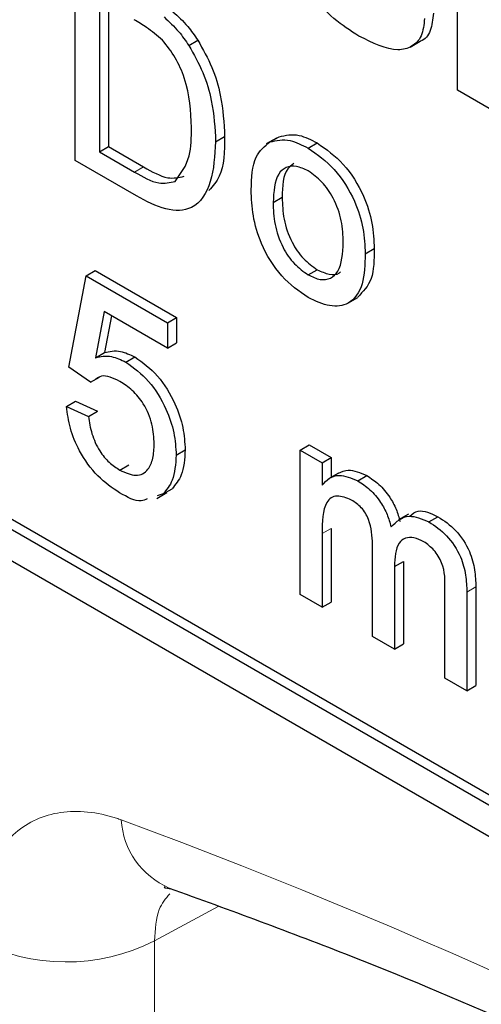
# Paper-space layout 'Blatt2' of a CAD drawing. Header units: millimetres. Extents: x 5 to 418, y 2 to 292.
# Tile 16 of 88: x 140.331 to 141.056, y 150.24 to 151.785. Entities that reach past the tile are written whole.
import ezdxf

# ---------------------------------------------------------------- set-up
doc = ezdxf.new("R2010")
doc.units = ezdxf.units.MM

psp = doc.layouts.new('Blatt2')

# ---------------------------------------------------------------- linework, layer by layer
at = {"color": 7, "linetype": 'Continuous', "lineweight": 25}
for p, q in [((138.3369, 152.08), (145.4079, 147.998)), ((141.0188, 151.6749), (141.0188, 152.0342)), ((140.4185, 151.5642), (140.4185, 151.8745)), ((140.4564, 151.8168), (140.4564, 151.5781)), ((140.4705, 151.8087), (140.4705, 151.5863)), ((140.5969, 151.7448), (140.6111, 151.753)), ((140.9444, 151.7423), (140.9603, 151.7515)), ((141.0786, 151.6404), (141.0188, 151.6749)), ((140.639, 151.5938), (140.6531, 151.6019)), ((140.7344, 151.5994), (140.7185, 151.5903)), ((140.7243, 151.5935), (140.7385, 151.6016)), ((140.7844, 151.5837), (140.7986, 151.5918)), ((140.4564, 151.5781), (140.4705, 151.5863)), ((140.4564, 151.5781), (140.5118, 151.5462)), ((140.4705, 151.5863), (140.5259, 151.5543)), ((140.5147, 151.5087), (140.4185, 151.5642)), ((140.7292, 151.4983), (140.7434, 151.5065)), ((140.8739, 151.4179), (140.8881, 151.426)), ((140.4357, 151.3832), (140.4499, 151.3914)), ((140.4499, 151.3914), (140.5773, 151.3178)), ((140.7844, 151.3848), (140.7986, 151.3929)), ((140.4082, 151.24), (140.4357, 151.3832)), ((140.4357, 151.3832), (140.5632, 151.3096)), ((140.8466, 151.3403), (140.8625, 151.3494)), ((140.4639, 151.3272), (140.4502, 151.2547)), ((140.5632, 151.2699), (140.4639, 151.3272)), ((140.4752, 151.3206), (140.4643, 151.2629)), ((140.5632, 151.3096), (140.5773, 151.3178)), ((140.5773, 151.3178), (140.5773, 151.278)), ((140.5632, 151.3096), (140.5632, 151.2699)), ((140.5632, 151.2699), (140.5773, 151.278)), ((140.4502, 151.2547), (140.4643, 151.2629)), ((140.4981, 151.2477), (140.5122, 151.2559)), ((140.4426, 151.2161), (140.4082, 151.24)), ((140.4426, 151.2161), (140.4568, 151.2243)), ((140.4047, 151.1783), (140.4189, 151.1865)), ((140.4047, 151.1783), (140.4392, 151.1624)), ((140.4189, 151.1865), (140.4533, 151.1706)), ((140.4392, 151.1624), (140.4533, 151.1706)), ((140.7717, 151.1097), (140.7858, 151.1179)), ((140.7858, 151.1179), (140.8203, 151.098)), ((140.577, 151.1018), (140.5911, 151.1099)), ((140.7717, 150.883), (140.7717, 151.1097)), ((140.7717, 151.1097), (140.8061, 151.0898)), ((140.8061, 151.0898), (140.8203, 151.098)), ((140.8203, 151.098), (140.8203, 151.0669)), ((140.1471, 151.084), (145.4079, 148.047)), ((140.1612, 151.0922), (145.4221, 148.0551)), ((140.4884, 151.0783), (140.5026, 151.0865)), ((140.8061, 151.0898), (140.8061, 151.0545)), ((140.832, 151.0737), (140.8161, 151.0645)), ((140.8622, 151.0614), (140.8764, 151.0696)), ((140.5466, 151.0339), (140.5625, 151.0431)), ((140.5564, 151.0409), (140.5469, 151.0379)), ((140.5564, 151.0409), (140.5705, 151.0491)), ((140.9421, 151.0093), (140.9261, 151.0001)), ((140.974, 150.9969), (140.9881, 151.0051)), ((140.8061, 150.9786), (140.8061, 150.8631)), ((140.8203, 150.9867), (140.8203, 150.8712)), ((140.8854, 150.8173), (140.8854, 150.962)), ((140.9198, 150.9268), (140.934, 150.935)), ((140.9198, 150.9268), (140.9198, 150.7974)), ((140.934, 150.935), (140.934, 150.8056)), ((140.8061, 150.8631), (140.7717, 150.883)), ((140.999, 150.7517), (140.999, 150.8919)), ((141.0335, 150.8867), (141.0335, 150.7318)), ((141.0476, 150.8949), (141.0476, 150.74)), ((140.8061, 150.8631), (140.8203, 150.8712)), ((140.9198, 150.7974), (140.8854, 150.8173)), ((140.9198, 150.7974), (140.934, 150.8056)), ((141.0335, 150.7318), (140.999, 150.7517)), ((141.0335, 150.7318), (141.0476, 150.74))]:
    psp.add_line(p, q, dxfattribs=at)
at = {"color": 7, "linetype": 'Continuous', "lineweight": 18}
for p, q in [((140.5118, 151.5462), (140.5259, 151.5543)), ((140.8061, 150.9786), (140.8203, 150.9867)), ((141.0335, 150.8867), (141.0476, 150.8949)), ((140.6431, 150.3933), (140.543, 150.3392)), ((140.543, 150.3392), (140.543, 147.7712))]:
    psp.add_line(p, q, dxfattribs=at)
for centre, radius, start, end in [((137.1718, 141.5565), 9.567, 50.30384, 69.70154), ((140.6155, 150.537), 0.125, 183.5375, 246.7046), ((140.4042, 150.6143), 0.3082, 242.6565, 296.7662)]:
    psp.add_arc(centre, radius, start, end, dxfattribs=at)
at = {"color": 7, "linetype": 'Continuous', "lineweight": 25}
for points, knots in [([(140.864, 151.7597), (140.8508, 151.7681), (140.8243, 151.7848), (140.7899, 151.8223), (140.7657, 151.8651), (140.759, 151.8918), (140.7555, 151.9052)], [0, 0, 0, 0, 0.280651, 0.560003, 0.779956, 1, 1, 1, 1]), ([(140.572, 151.7977), (140.58, 151.7905), (140.5942, 151.7776), (140.6059, 151.7605), (140.6111, 151.753)], [0, 0, 0, 0, 0.559847, 1, 1, 1, 1]), ([(140.9811, 151.7954), (140.98, 151.7859), (140.9778, 151.7669), (140.9678, 151.7536), (140.9604, 151.7517), (140.9602, 151.7517)], [0, 0, 0, 0, 0.493022, 0.986586, 1, 1, 1, 1]), ([(140.5553, 151.7533), (140.5471, 151.7604), (140.5325, 151.7729), (140.5175, 151.7816), (140.5109, 151.7854)], [0, 0, 0, 0, 0.559255, 1, 1, 1, 1]), ([(140.5579, 151.7896), (140.5658, 151.7823), (140.58, 151.7694), (140.5918, 151.7523), (140.5969, 151.7448)], [0, 0, 0, 0, 0.559847, 1, 1, 1, 1]), ([(140.967, 151.7872), (140.966, 151.7775), (140.9639, 151.758), (140.9476, 151.742), (140.9159, 151.7335), (140.8854, 151.7489), (140.864, 151.7597)], [0, 0, 0, 0, 0.186725, 0.373655, 0.5608, 1, 1, 1, 1]), ([(140.6011, 151.6163), (140.5999, 151.6416), (140.5982, 151.6769), (140.5767, 151.7264), (140.5624, 151.7444), (140.5553, 151.7533)], [0, 0, 0, 0, 0.55915, 0.78004, 1, 1, 1, 1]), ([(140.6111, 151.753), (140.619, 151.739), (140.6348, 151.7109), (140.6501, 151.6578), (140.652, 151.6231), (140.6531, 151.6019)], [0, 0, 0, 0, 0.279769, 0.559929, 1, 1, 1, 1]), ([(140.5969, 151.7448), (140.6048, 151.7308), (140.6206, 151.7028), (140.636, 151.6496), (140.6378, 151.615), (140.639, 151.5938)], [0, 0, 0, 0, 0.279769, 0.559929, 1, 1, 1, 1]), ([(140.5752, 151.5315), (140.5842, 151.5435), (140.6003, 151.565), (140.6009, 151.6006), (140.6011, 151.6163)], [0, 0, 0, 0, 0.557452, 1, 1, 1, 1]), ([(140.639, 151.5938), (140.6376, 151.5719), (140.6349, 151.5283), (140.6076, 151.4857), (140.5611, 151.4841), (140.5302, 151.5004), (140.5147, 151.5087)], [0, 0, 0, 0, 0.28084, 0.559952, 0.779068, 1, 1, 1, 1]), ([(140.6531, 151.6019), (140.6527, 151.5788), (140.652, 151.5432), (140.6346, 151.524), (140.6285, 151.5173)], [0, 0, 0, 0, 0.648204, 1, 1, 1, 1]), ([(140.6948, 151.5181), (140.6955, 151.5371), (140.6969, 151.5711), (140.716, 151.5866), (140.7243, 151.5935)], [0, 0, 0, 0, 0.560963, 1, 1, 1, 1]), ([(140.7243, 151.5935), (140.7345, 151.5957), (140.7527, 151.5998), (140.7747, 151.5886), (140.7844, 151.5837)], [0, 0, 0, 0, 0.559033, 1, 1, 1, 1]), ([(140.7385, 151.6016), (140.7487, 151.6039), (140.7669, 151.608), (140.7889, 151.5968), (140.7986, 151.5918)], [0, 0, 0, 0, 0.559033, 1, 1, 1, 1]), ([(140.7986, 151.5918), (140.8127, 151.5819), (140.8409, 151.562), (140.8716, 151.5125), (140.8863, 151.4653), (140.8875, 151.4391), (140.8881, 151.426)], [0, 0, 0, 0, 0.279556, 0.5586, 0.778991, 1, 1, 1, 1]), ([(140.7844, 151.5837), (140.7986, 151.5737), (140.8268, 151.5539), (140.8575, 151.5043), (140.8722, 151.4571), (140.8733, 151.431), (140.8739, 151.4179)], [0, 0, 0, 0, 0.279556, 0.5586, 0.778991, 1, 1, 1, 1]), ([(140.5118, 151.5462), (140.5248, 151.5386), (140.548, 151.5253), (140.567, 151.5296), (140.5752, 151.5315)], [0, 0, 0, 0, 0.561861, 1, 1, 1, 1]), ([(140.5259, 151.5543), (140.539, 151.5468), (140.5622, 151.5334), (140.5811, 151.5377), (140.5894, 151.5396)], [0, 0, 0, 0, 0.561861, 1, 1, 1, 1]), ([(140.7844, 151.5479), (140.7781, 151.5509), (140.7655, 151.5569), (140.7491, 151.5546), (140.7316, 151.5395), (140.7302, 151.5153), (140.7292, 151.4983)], [0, 0, 0, 0, 0.187137, 0.374025, 0.561097, 1, 1, 1, 1]), ([(140.7616, 151.5594), (140.7582, 151.557), (140.7449, 151.5474), (140.744, 151.524), (140.7434, 151.5065)], [0, 0, 0, 0, 0.254643, 1, 1, 1, 1]), ([(140.8395, 151.4359), (140.839, 151.4469), (140.8382, 151.4689), (140.8261, 151.5034), (140.8065, 151.5324), (140.7918, 151.5427), (140.7844, 151.5479)], [0, 0, 0, 0, 0.281064, 0.560316, 0.780174, 1, 1, 1, 1]), ([(140.7844, 151.349), (140.77, 151.3591), (140.7413, 151.3792), (140.71, 151.4302), (140.6964, 151.4781), (140.6953, 151.5048), (140.6948, 151.5181)], [0, 0, 0, 0, 0.279616, 0.558371, 0.778858, 1, 1, 1, 1]), ([(140.7434, 151.5065), (140.7438, 151.4953), (140.7446, 151.473), (140.7562, 151.438), (140.7762, 151.4086), (140.7911, 151.3982), (140.7986, 151.3929)], [0, 0, 0, 0, 0.2811293, 0.560384, 0.7801589, 1, 1, 1, 1]), ([(140.7292, 151.4983), (140.7296, 151.4871), (140.7305, 151.4649), (140.742, 151.4298), (140.7621, 151.4005), (140.777, 151.39), (140.7844, 151.3848)], [0, 0, 0, 0, 0.2811293, 0.560384, 0.7801589, 1, 1, 1, 1]), ([(140.7844, 151.3848), (140.7908, 151.3817), (140.8036, 151.3757), (140.82, 151.3785), (140.8373, 151.3942), (140.8386, 151.4187), (140.8395, 151.4359)], [0, 0, 0, 0, 0.187044, 0.373945, 0.560983, 1, 1, 1, 1]), ([(140.8881, 151.426), (140.8878, 151.4089), (140.8874, 151.3756), (140.8704, 151.3584), (140.8621, 151.35)], [0, 0, 0, 0, 0.512915, 1, 1, 1, 1]), ([(140.8739, 151.4179), (140.8734, 151.4012), (140.8725, 151.3681), (140.8515, 151.3378), (140.8187, 151.3331), (140.7959, 151.3437), (140.7844, 151.349)], [0, 0, 0, 0, 0.281033, 0.559513, 0.779602, 1, 1, 1, 1]), ([(140.7986, 151.3929), (140.8049, 151.39), (140.8174, 151.3843), (140.8302, 151.3848), (140.8346, 151.3891), (140.8351, 151.3896)], [0, 0, 0, 0, 0.465388, 0.930416, 1, 1, 1, 1]), ([(140.4502, 151.2547), (140.4584, 151.2565), (140.4729, 151.2596), (140.4904, 151.2514), (140.4981, 151.2477)], [0, 0, 0, 0, 0.559939, 1, 1, 1, 1]), ([(140.4643, 151.2629), (140.4725, 151.2646), (140.4871, 151.2678), (140.5045, 151.2595), (140.5122, 151.2559)], [0, 0, 0, 0, 0.559939, 1, 1, 1, 1]), ([(140.5122, 151.2559), (140.5245, 151.247), (140.5492, 151.2291), (140.5752, 151.1857), (140.5892, 151.1445), (140.5905, 151.1215), (140.5911, 151.1099)], [0, 0, 0, 0, 0.27917, 0.558797, 0.779169, 1, 1, 1, 1]), ([(140.4981, 151.2477), (140.5104, 151.2388), (140.535, 151.2209), (140.561, 151.1775), (140.5751, 151.1363), (140.5763, 151.1133), (140.577, 151.1018)], [0, 0, 0, 0, 0.27917, 0.558797, 0.779169, 1, 1, 1, 1]), ([(140.4886, 151.2174), (140.4835, 151.22), (140.4734, 151.2252), (140.4595, 151.2273), (140.4533, 151.2227), (140.4505, 151.2206)], [0, 0, 0, 0, 0.3535981, 0.7063287, 1, 1, 1, 1]), ([(140.5425, 151.1193), (140.542, 151.1294), (140.5409, 151.1494), (140.5281, 151.1811), (140.5084, 151.2046), (140.4952, 151.2132), (140.4886, 151.2174)], [0, 0, 0, 0, 0.280653, 0.559595, 0.77929, 1, 1, 1, 1]), ([(140.4882, 151.0426), (140.4764, 151.0505), (140.453, 151.0663), (140.4254, 151.105), (140.4091, 151.1442), (140.4062, 151.167), (140.4047, 151.1783)], [0, 0, 0, 0, 0.28007, 0.559249, 0.779432, 1, 1, 1, 1]), ([(140.4392, 151.1624), (140.4406, 151.1535), (140.4434, 151.1357), (140.455, 151.1094), (140.4716, 151.0894), (140.4828, 151.082), (140.4884, 151.0783)], [0, 0, 0, 0, 0.280714, 0.559926, 0.779622, 1, 1, 1, 1]), ([(140.4884, 151.0783), (140.4972, 151.0743), (140.5148, 151.0662), (140.533, 151.0768), (140.5414, 151.0962), (140.5421, 151.1116), (140.5425, 151.1193)], [0, 0, 0, 0, 0.279539, 0.558252, 0.778884, 1, 1, 1, 1]), ([(140.577, 151.1018), (140.576, 151.0876), (140.5743, 151.0622), (140.5619, 151.0474), (140.5564, 151.0409)], [0, 0, 0, 0, 0.559726, 1, 1, 1, 1]), ([(140.5911, 151.1099), (140.5902, 151.0958), (140.5885, 151.0704), (140.576, 151.0556), (140.5705, 151.0491)], [0, 0, 0, 0, 0.559726, 1, 1, 1, 1]), ([(140.8061, 151.0545), (140.8097, 151.0585), (140.817, 151.0666), (140.8355, 151.0727), (140.8521, 151.0657), (140.8622, 151.0614)], [0, 0, 0, 0, 0.2809504, 0.5617842, 1, 1, 1, 1]), ([(140.832, 151.0736), (140.8369, 151.0758), (140.8493, 151.0814), (140.8661, 151.0741), (140.8764, 151.0696)], [0, 0, 0, 0, 0.388652, 1, 1, 1, 1]), ([(140.8764, 151.0696), (140.8828, 151.0654), (140.8957, 151.0571), (140.9119, 151.0377), (140.9231, 151.0169), (140.9268, 151.0039), (140.9286, 150.9974)], [0, 0, 0, 0, 0.280176, 0.559511, 0.779663, 1, 1, 1, 1]), ([(140.8622, 151.0614), (140.8687, 151.0573), (140.8815, 151.0489), (140.8977, 151.0296), (140.909, 151.0087), (140.9126, 150.9957), (140.9144, 150.9892)], [0, 0, 0, 0, 0.280176, 0.559511, 0.779663, 1, 1, 1, 1]), ([(140.5315, 151.0331), (140.5284, 151.0318), (140.5166, 151.0267), (140.5003, 151.0358), (140.4882, 151.0426)], [0, 0, 0, 0, 0.258464, 1, 1, 1, 1]), ([(140.8523, 151.0313), (140.8445, 151.0345), (140.8326, 151.0394), (140.82, 151.0353), (140.8066, 151.0203), (140.8064, 150.9971), (140.8061, 150.9786)], [0, 0, 0, 0, 0.249225, 0.374862, 0.500555, 1, 1, 1, 1]), ([(140.8854, 150.962), (140.8848, 150.9747), (140.8841, 150.9906), (140.8745, 151.0108), (140.8655, 151.0226), (140.8576, 151.0278), (140.8523, 151.0313)], [0, 0, 0, 0, 0.4985157, 0.6241345, 0.7496359, 1, 1, 1, 1]), ([(140.9144, 150.9892), (140.923, 150.9973), (140.9382, 151.0119), (140.963, 151.0015), (140.974, 150.9969)], [0, 0, 0, 0, 0.560019, 1, 1, 1, 1]), ([(140.9439, 151.0062), (140.948, 151.0096), (140.9591, 151.0187), (140.9769, 151.0103), (140.9881, 151.0051)], [0, 0, 0, 0, 0.372522, 1, 1, 1, 1]), ([(140.9881, 151.0051), (140.9977, 150.9988), (141.0167, 150.9862), (141.0384, 150.9529), (141.0467, 150.9212), (141.0473, 150.9036), (141.0476, 150.8949)], [0, 0, 0, 0, 0.280317, 0.558226, 0.778715, 1, 1, 1, 1]), ([(140.974, 150.9969), (140.9835, 150.9906), (141.0025, 150.978), (141.0243, 150.9447), (141.0326, 150.913), (141.0332, 150.8955), (141.0335, 150.8867)], [0, 0, 0, 0, 0.280317, 0.558226, 0.778715, 1, 1, 1, 1]), ([(140.9657, 150.9659), (140.9605, 150.9684), (140.9502, 150.9735), (140.9364, 150.9724), (140.9215, 150.9609), (140.9205, 150.9408), (140.9198, 150.9268)], [0, 0, 0, 0, 0.187283, 0.374334, 0.56118, 1, 1, 1, 1]), ([(140.999, 150.8919), (140.9993, 150.9053), (140.9996, 150.9219), (140.9889, 150.9432), (140.9797, 150.956), (140.9713, 150.9619), (140.9657, 150.9659)], [0, 0, 0, 0, 0.499043, 0.624568, 0.750308, 1, 1, 1, 1]), ([(140.559, 150.4241), (140.559, 150.4241), (140.5551, 150.4231), (140.5618, 150.422), (140.5683, 150.421)], [0, 0, 0, 0, 0.006192, 1, 1, 1, 1]), ([(140.5662, 150.4221), (140.6613, 150.3875), (140.9379, 150.2867), (141.4027, 150.0781), (141.9593, 149.78), (142.5168, 149.4293), (142.9635, 149.1092), (143.2225, 148.9037), (143.2984, 148.8436)], [0, 0, 0, 0, 0.106109, 0.308603, 0.511101, 0.713584, 0.916095, 1, 1, 1, 1])]:
    psp.add_open_spline(points, degree=3, knots=knots, dxfattribs=at)
at = {"color": 7, "linetype": 'Continuous', "lineweight": 18}
for points, knots in [([(140.4907, 150.5293), (140.4883, 150.5301), (140.4548, 150.5415), (140.3925, 150.5477), (140.3208, 150.5149), (140.272, 150.4453), (140.2658, 150.3755), (140.2627, 150.3406)], [0, 0, 0, 0, 0.019366, 0.264509, 0.509654, 0.754828, 1, 1, 1, 1]), ([(140.543, 150.3392), (140.544, 150.357), (140.5457, 150.3876), (140.5606, 150.4056), (140.5668, 150.4132)], [0, 0, 0, 0, 0.581742, 1, 1, 1, 1])]:
    psp.add_open_spline(points, degree=3, knots=knots, dxfattribs=at)

doc.saveas('drawing.dxf')
